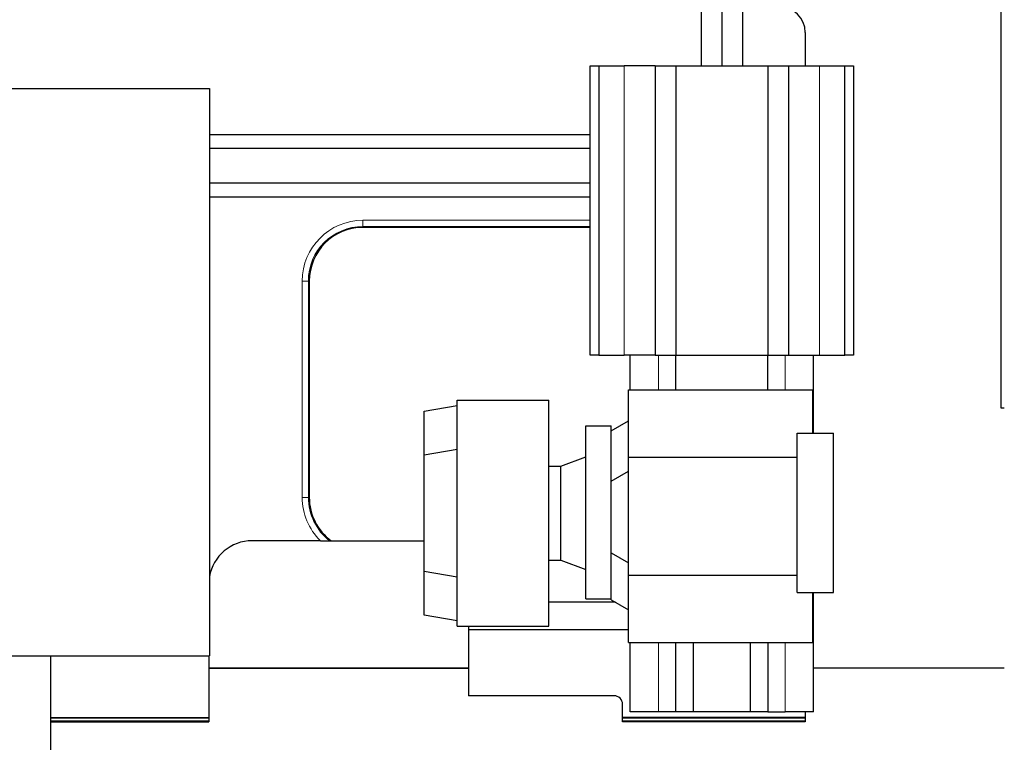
# Model space of a CAD drawing. Header units: inches. Extents: x 0 to 20790, y -12 to 14700.
# Tile 140 of 191: x 9466 to 10035, y 6062 to 6479. Entities that reach past the tile are written whole.
import ezdxf

# ---------------------------------------------------------------- set-up
doc = ezdxf.new("R2010")
doc.units = ezdxf.units.IN
doc.layers.add('1', color=7, linetype='Continuous', true_color=0xffffff)
doc.layers.add('254', color=7, linetype='Continuous', true_color=0xffffff)
doc.styles.add('latin_extended', font='simplex.shx')
doc.dimstyles.get("Standard").update_dxf_attribs({"dimtxt": 0.18, "dimasz": 0.18, "dimexe": 0.18, "dimexo": 0.0625, "dimgap": 0.09, "dimtad": 0, "dimtih": 1, "dimtoh": 1, "dimdec": 4, "dimzin": 0, "dimdsep": 46, "dimtxsty": 'Standard', "dimcen": 0.09, "dimadec": 0, "dimazin": 0, "dimtfac": 1, "dimtdec": 4, "dimtofl": 0, "dimtmove": 0, "dimatfit": 3, "dimfxl": 1, "dimtolj": 1, "dimtzin": 0, "dimarcsym": 0})

# ---------------------------------------------------------------- blocks, each defined once
blk = doc.blocks.new('_U2')
at = {"layer": '254', "color": 3, "linetype": 'Continuous', "lineweight": 13, "transparency": 16777216}
for p, q in [((10175.51, 7381.75), (8623.02, 7381.75)), ((8658.02, 5047.06), (8658.02, 7259.25)), ((10017.7, 4924.56), (8623.02, 4924.56))]:
    blk.add_line(p, q, dxfattribs=at)
at = {"layer": '254', "color": 3, "transparency": 16777216}
for points in [[(8678.44, 7259.25), (8637.61, 7259.25), (8658.02, 7381.75)], [(8637.61, 5047.06), (8678.44, 5047.06), (8658.02, 4924.56)]]:
    blk.add_solid(points, dxfattribs=at)
at = {"layer": 'Defpoints', "color": 0, "transparency": 16777216}
for p in [(8658.02, 7381.75), (10210.51, 7381.75), (10052.7, 4924.56)]:
    blk.add_point(p, dxfattribs=at)
at = {"layer": '254', "color": 2, "lineweight": 13, "transparency": 16777216, "insert": (8474.27, 5937.32), "char_height": 122.5, "attachment_point": 1, "rotation": 90, "style": 'latin_extended'}
blk.add_mtext('\\A1;2457', dxfattribs=at)
blk = doc.blocks.new('_U9')
at = {"layer": '254', "color": 3, "linetype": 'Continuous', "lineweight": 13, "transparency": 16777216}
for p, q in [((10052.7, 4959.56), (10052.7, 8046.75)), ((10210.51, 7416.75), (10210.51, 8046.75)), ((10052.7, 8011.75), (9376.03, 8011.75)), ((9930.2, 8011.75), (9807.7, 8011.75)), ((10052.7, 8011.75), (10210.51, 8011.75)), ((10333.01, 8011.75), (10455.51, 8011.75))]:
    blk.add_line(p, q, dxfattribs=at)
at = {"layer": '254', "color": 3, "transparency": 16777216}
for points in [[(9930.2, 7991.33), (9930.2, 8032.17), (10052.7, 8011.75)], [(10333.01, 8032.17), (10333.01, 7991.33), (10210.51, 8011.75)]]:
    blk.add_solid(points, dxfattribs=at)
at = {"layer": 'Defpoints', "color": 0, "transparency": 16777216}
for p in [(10210.51, 8011.75), (10210.51, 7381.75), (10052.7, 4924.56)]:
    blk.add_point(p, dxfattribs=at)
at = {"layer": '254', "color": 2, "lineweight": 13, "transparency": 16777216, "insert": (9437.28, 8195.5), "char_height": 122.5, "attachment_point": 1, "style": 'latin_extended'}
blk.add_mtext('\\A1;158', dxfattribs=at)

msp = doc.modelspace()

# ---------------------------------------------------------------- linework, layer by layer
at = {"layer": '1', "color": 2, "linetype": 'Continuous', "lineweight": 25}
for p, q in [((10032.849, 6254.557), (10032.849, 6719.29)), ((9859.525, 6502.25), (9859.525, 6452.25)), ((9871.525, 6502.25), (9871.525, 6452.25)), ((9883.525, 6502.25), (9883.525, 6452.25)), ((9919.695, 6471.557), (9919.695, 6452.25)), ((9795.525, 6452.25), (9800.525, 6452.25)), ((9795.525, 6285.25), (9795.525, 6452.25)), ((9800.525, 6452.25), (9815.025, 6452.25)), ((9800.525, 6452.25), (9800.525, 6285.25)), ((9833.025, 6452.25), (9815.025, 6452.25)), ((9833.025, 6452.25), (9845.025, 6452.25)), ((9833.025, 6452.25), (9833.025, 6285.25)), ((9845.025, 6452.25), (9898.025, 6452.25)), ((9845.025, 6452.25), (9845.025, 6285.25)), ((9898.025, 6452.25), (9910.025, 6452.25)), ((9898.025, 6452.25), (9898.025, 6285.25)), ((9910.025, 6452.25), (9910.025, 6285.25)), ((9910.025, 6452.25), (9928.025, 6452.25)), ((9928.025, 6452.25), (9942.525, 6452.25)), ((9942.525, 6452.25), (9947.525, 6452.25)), ((9942.525, 6285.25), (9942.525, 6452.25)), ((9947.525, 6452.25), (9947.525, 6285.25)), ((9276.345, 6439.157), (9575.545, 6439.157)), ((9575.545, 6439.157), (9575.545, 6111.557)), ((9795.518, 6412.557), (9575.553, 6412.557)), ((9795.524, 6404.557), (9575.547, 6404.557)), ((9795.518, 6384.557), (9575.549, 6384.557)), ((9795.518, 6376.557), (9575.548, 6376.557)), ((9795.524, 6359.057), (9664.195, 6359.057)), ((9633.195, 6328.057), (9633.195, 6203.057)), ((9800.525, 6285.25), (9795.525, 6285.25)), ((9800.525, 6285.25), (9815.025, 6285.25)), ((9833.025, 6285.25), (9815.025, 6285.25)), ((9818.525, 6265.25), (9818.525, 6285.25)), ((9833.025, 6285.25), (9845.025, 6285.25)), ((9845.025, 6285.25), (9898.025, 6285.25)), ((9845.025, 6265.25), (9845.025, 6285.25)), ((9898.025, 6285.25), (9910.025, 6285.25)), ((9898.025, 6265.25), (9898.025, 6285.25)), ((9910.025, 6285.25), (9928.025, 6285.25)), ((9924.525, 6240.25), (9924.525, 6285.25)), ((9928.025, 6285.25), (9942.525, 6285.25)), ((9947.525, 6285.25), (9942.525, 6285.25)), ((9817.525, 6265.25), (9924.025, 6265.25)), ((9817.525, 6226.25), (9817.525, 6265.25)), ((9924.025, 6240.25), (9924.025, 6265.25)), ((9718.625, 6128.754), (9718.625, 6259.199)), ((9718.625, 6259.199), (9771.525, 6259.199)), ((9771.525, 6128.754), (9771.525, 6259.199)), ((9699.625, 6252.849), (9718.625, 6256.199)), ((9699.625, 6227.475), (9699.625, 6252.849)), ((10034.703, 6254.557), (10032.849, 6254.557)), ((9807.525, 6241.477), (9817.525, 6247.25)), ((9793.025, 6244.477), (9807.525, 6244.477)), ((9793.025, 6144.477), (9793.025, 6244.477)), ((9807.525, 6144.477), (9807.525, 6244.477)), ((9915.025, 6148.25), (9915.025, 6240.25)), ((9915.025, 6240.25), (9936.025, 6240.25)), ((9936.025, 6148.25), (9936.025, 6240.25)), ((9718.625, 6230.825), (9699.625, 6227.475)), ((9699.625, 6160.479), (9699.625, 6227.475)), ((9778.525, 6221.199), (9793.025, 6226.477)), ((9817.525, 6158.25), (9817.525, 6226.25)), ((9817.525, 6226.25), (9915.025, 6226.25)), ((9771.525, 6221.199), (9778.525, 6221.199)), ((9778.525, 6166.754), (9778.525, 6221.199)), ((9807.525, 6212.477), (9817.525, 6218.25)), ((9639.599, 6178.057), (9600.195, 6178.057)), ((9645.865, 6178.057), (9699.624, 6178.057)), ((9771.525, 6166.754), (9778.525, 6166.754)), ((9778.525, 6166.754), (9793.025, 6161.477)), ((9807.525, 6171.024), (9817.525, 6165.25)), ((9699.625, 6135.104), (9699.625, 6160.479)), ((9699.625, 6160.479), (9718.625, 6157.128)), ((9817.525, 6158.25), (9915.025, 6158.25)), ((9817.525, 6119.25), (9817.525, 6158.25)), ((9793.025, 6144.477), (9807.525, 6144.477)), ((9807.525, 6144.024), (9807.525, 6144.477)), ((9807.525, 6144.024), (9817.525, 6138.25)), ((9915.025, 6148.25), (9936.025, 6148.25)), ((9924.025, 6119.25), (9924.025, 6148.25)), ((9924.525, 6079.25), (9924.525, 6148.25)), ((9810.064, 6142.557), (9771.526, 6142.557)), ((9718.625, 6131.754), (9699.625, 6135.104)), ((9718.625, 6128.754), (9771.525, 6128.754)), ((9725.195, 6128.754), (9725.195, 6126.557)), ((9817.525, 6126.557), (9725.195, 6126.557)), ((9725.195, 6126.557), (9725.195, 6088.557)), ((9817.525, 6119.25), (9924.025, 6119.25)), ((9818.525, 6079.25), (9818.525, 6119.25)), ((9845.025, 6079.25), (9845.025, 6119.25)), ((9855.025, 6119.25), (9855.025, 6079.25)), ((9888.025, 6079.25), (9888.025, 6119.25)), ((9898.025, 6119.25), (9898.025, 6079.25)), ((9276.345, 6111.557), (9575.545, 6111.557)), ((9483.645, 6111.557), (9483.645, 5958.557)), ((9575.195, 6111.556), (9575.195, 6075.943)), ((9575.195, 6104.557), (9725.195, 6104.557)), ((9575.198, 6104.557), (9725.194, 6104.557)), ((9725.199, 6104.557), (9575.2, 6104.557)), ((10034.693, 6104.557), (9924.515, 6104.557)), ((10034.687, 6104.557), (9924.535, 6104.557)), ((9809.195, 6088.557), (9725.195, 6088.557)), ((9814.195, 6075.943), (9814.195, 6083.557)), ((9483.643, 6075.943), (9575.195, 6075.943)), ((9575.195, 6075.943), (9575.195, 6075.506)), ((9575.195, 6075.506), (9575.195, 6073.982)), ((9814.195, 6075.506), (9814.195, 6075.943)), ((9919.695, 6075.943), (9814.195, 6075.943)), ((9814.195, 6073.982), (9814.195, 6075.506)), ((9835.025, 6079.25), (9818.525, 6079.25)), ((9845.025, 6079.25), (9835.025, 6079.25)), ((9855.025, 6079.25), (9845.025, 6079.25)), ((9888.025, 6079.25), (9855.025, 6079.25)), ((9898.025, 6079.25), (9888.025, 6079.25)), ((9898.025, 6079.25), (9908.025, 6079.25)), ((9924.525, 6079.25), (9908.025, 6079.25)), ((9919.695, 6079.251), (9919.695, 6075.943)), ((9919.695, 6075.943), (9919.695, 6075.506)), ((9919.695, 6075.506), (9919.695, 6073.982)), ((9483.643, 6073.557), (9575.195, 6073.557)), ((9575.195, 6073.982), (9575.195, 6073.557)), ((9814.195, 6073.557), (9814.195, 6073.982)), ((9919.695, 6073.557), (9814.195, 6073.557)), ((9919.695, 6073.982), (9919.695, 6073.557))]:
    msp.add_line(p, q, dxfattribs=at)
at = {"layer": '1', "color": 110, "linetype": 'Continuous', "lineweight": 13}
for p, q in [((9815.025, 6452.25), (9815.025, 6285.25)), ((9928.025, 6452.25), (9928.025, 6285.25)), ((9795.524, 6363.128), (9664.195, 6363.128)), ((9664.195, 6359.593), (9664.195, 6363.128)), ((9795.524, 6359.593), (9664.195, 6359.593)), ((9664.195, 6359.057), (9664.195, 6359.593)), ((9632.66, 6328.057), (9629.124, 6328.057)), ((9629.124, 6328.057), (9629.124, 6203.057)), ((9632.66, 6328.057), (9632.66, 6203.057)), ((9633.195, 6328.057), (9632.66, 6328.057)), ((9835.025, 6265.25), (9835.025, 6285.25)), ((9908.025, 6265.25), (9908.025, 6285.25)), ((9632.66, 6203.057), (9629.124, 6203.057)), ((9633.195, 6203.057), (9632.66, 6203.057)), ((9835.025, 6079.25), (9835.025, 6119.25)), ((9908.025, 6079.25), (9908.025, 6119.25)), ((9483.643, 6075.506), (9575.195, 6075.506)), ((9919.695, 6075.506), (9814.195, 6075.506)), ((9483.643, 6073.982), (9575.195, 6073.982)), ((9919.695, 6073.982), (9814.195, 6073.982))]:
    msp.add_line(p, q, dxfattribs=at)
for centre, radius, start, end in [((9664.195, 6328.057), 35.071, 90, 180), ((9664.195, 6328.057), 31.536, 90, 180), ((9664.195, 6203.057), 35.071, 180, 225.46632), ((9664.195, 6203.057), 31.536, 180, 232.44386)]:
    msp.add_arc(centre, radius, start, end, dxfattribs=at)
at = {"layer": '1', "color": 2, "linetype": 'Continuous', "lineweight": 25}
for centre, radius, start, end in [((9664.195, 6328.057), 31, 90, 180), ((9664.195, 6203.057), 31, 180, 233.75068), ((9600.195, 6153.057), 25, 90, 170.40094), ((9809.195, 6083.557), 5, 0, 90)]:
    msp.add_arc(centre, radius, start, end, dxfattribs=at)
msp.add_ellipse((9904.686, 6471.557), major_axis=(15.009, 0), ratio=0.9993908, start_param=0, end_param=1.5707963, dxfattribs=at)
msp.add_open_spline([(9639.599, 6178.057), (9639.832, 6178.057), (9640.299, 6178.057), (9640.765, 6178.057), (9641.056, 6178.057), (9641.115, 6178.057), (9641.231, 6178.057), (9641.29, 6178.057), (9641.464, 6178.057), (9641.58, 6178.057), (9641.926, 6178.057), (9642.155, 6178.057), (9642.608, 6178.057), (9642.833, 6178.057), (9643.167, 6178.057), (9643.278, 6178.057), (9643.416, 6178.057), (9643.444, 6178.057), (9643.499, 6178.057), (9643.526, 6178.057), (9643.609, 6178.057), (9643.663, 6178.057), (9643.935, 6178.057), (9644.149, 6178.057), (9644.568, 6178.057), (9644.773, 6178.057), (9644.973, 6178.057)], degree=3, knots=[0, 0, 0, 0, 0.125, 0.25, 0.25, 0.28125, 0.28125, 0.3125, 0.3125, 0.375, 0.375, 0.5, 0.5, 0.625, 0.625, 0.6875, 0.6875, 0.703125, 0.703125, 0.71875, 0.71875, 0.75, 0.75, 0.875, 0.875, 1, 1, 1, 1], dxfattribs=at)
msp.add_open_spline([(9644.973, 6178.057), (9645.27, 6178.057), (9645.567, 6178.057), (9645.865, 6178.057)], degree=3, dxfattribs=at)

# ---------------------------------------------------------------- dimensions: what is measured, and where the dimension line sits
at = {"layer": '254', "color": 2, "linetype": 'Continuous', "lineweight": 13}
dim = msp.add_linear_dim(base=(10210.505, 8011.75), p1=(10052.695, 4924.557), p2=(10210.505, 7381.75), dimstyle='Standard', override={"dimscale": 35, "dimtxt": 3.5, "dimasz": 3.5, "dimexe": 1, "dimexo": 1, "dimgap": 1.75, "dimtad": 1, "dimtih": 1, "dimtoh": 0, "dimdec": 0, "dimlfac": 1, "dimzin": 8, "dimdsep": 46, "dimlunit": 2, "dimtxsty": 'latin_extended', "dimsah": 1, "dimse1": 0, "dimse2": 0, "dimsd1": 0, "dimsd2": 0, "dimclrd": 3, "dimclre": 3, "dimclrt": 2, "dimtol": 0, "dimtm": -0.1, "dimtfac": 0.714286, "dimtdec": 3, "dimtofl": 1, "dimtmove": 0, "dimtzin": 8, "dimlwd": 13, "dimlwe": 13}, dxfattribs=at)
dim.commit()
dim.dimension.update_dxf_attribs({"geometry": '_U9', "text_midpoint": (9583.112, 8011.75), "dimtype": 160})
dim = msp.add_linear_dim(base=(8658.024, 7381.75), p1=(10052.695, 4924.557), p2=(10210.505, 7381.75), angle=90, dimstyle='Standard', override={"dimscale": 35, "dimtxt": 3.5, "dimasz": 3.5, "dimexe": 1, "dimexo": 1, "dimgap": 1.75, "dimtad": 1, "dimtih": 0, "dimtoh": 0, "dimdec": 0, "dimlfac": 1, "dimzin": 8, "dimdsep": 46, "dimlunit": 2, "dimtxsty": 'latin_extended', "dimsah": 1, "dimse1": 0, "dimse2": 0, "dimsd1": 0, "dimsd2": 0, "dimclrd": 3, "dimclre": 3, "dimclrt": 2, "dimtol": 0, "dimtm": -0.1, "dimtfac": 0.714286, "dimtdec": 3, "dimtofl": 1, "dimtmove": 0, "dimtzin": 8, "dimlwd": 13, "dimlwe": 13}, dxfattribs=at)
dim.commit()
dim.dimension.update_dxf_attribs({"geometry": '_U2', "text_midpoint": (8658.024, 6153.154), "dimtype": 160})

doc.saveas('drawing.dxf')
